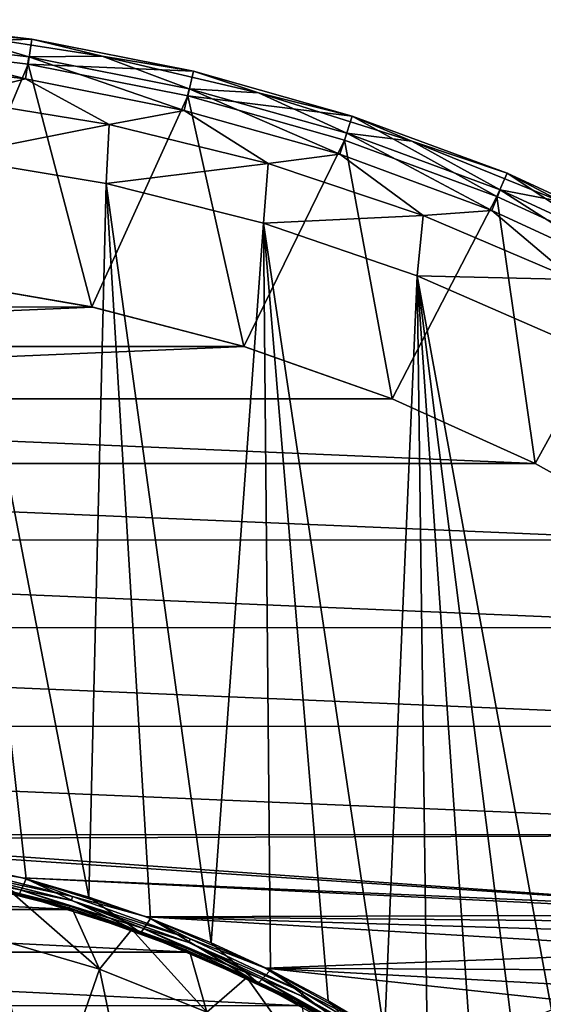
# Model space of a CAD drawing. Header units: millimetres. Extents: x -25 to 25, y -25 to 25.
# Tile 40 of 41: x 3.8 to 10, y 13.2 to 24.9. Entities that reach past the tile are written whole.
import ezdxf

# ---------------------------------------------------------------- set-up
doc = ezdxf.new("R2010")
doc.units = ezdxf.units.MM
doc.header["$LTSCALE"] = 65.185185
for name, color, linetype in [('1', 7, 'CONTINUOUS'), ('13', 7, 'CONTINUOUS'), ('15', 7, 'CONTINUOUS'), ('18', 7, 'CONTINUOUS'), ('2', 7, 'CONTINUOUS'), ('21', 7, 'CONTINUOUS'), ('23', 7, 'CONTINUOUS'), ('24', 7, 'CONTINUOUS'), ('4', 7, 'CONTINUOUS'), ('55', 7, 'CONTINUOUS'), ('56', 7, 'CONTINUOUS'), ('6', 7, 'CONTINUOUS'), ('67', 7, 'CONTINUOUS'), ('7', 7, 'CONTINUOUS'), ('9', 7, 'CONTINUOUS')]:
    doc.layers.add(name, color=color, linetype=linetype)

msp = doc.modelspace()

# ---------------------------------------------------------------- linework, layer by layer
at = {"layer": '1', "linetype": 'Continuous'}
for points in [[(2.798, 21.821, 2.5), (4.635, 21.506, 2.5), (-4.624, 21.508, 2.5), (2.798, 21.821, 2.5)], [(-4.624, 21.508, 2.5), (4.635, 21.506, 2.5), (-6.434, 21.038, 2.5), (-4.624, 21.508, 2.5)], [(4.635, 21.506, 2.5), (6.44, 21.036, 2.5), (-6.434, 21.038, 2.5), (4.635, 21.506, 2.5)], [(-6.434, 21.038, 2.5), (6.44, 21.036, 2.5), (-8.198, 20.416, 2.5), (-6.434, 21.038, 2.5)], [(6.44, 21.036, 2.5), (8.199, 20.415, 2.5), (-8.198, 20.416, 2.5), (6.44, 21.036, 2.5)], [(-8.198, 20.416, 2.5), (9.9, 19.647, 2.5), (-9.903, 19.645, 2.5), (-8.198, 20.416, 2.5)], [(8.199, 20.415, 2.5), (9.9, 19.647, 2.5), (-8.198, 20.416, 2.5), (8.199, 20.415, 2.5)], [(-9.903, 19.645, 2.5), (11.529, 18.737, 2.5), (-11.535, 18.734, 2.5), (-9.903, 19.645, 2.5)], [(9.9, 19.647, 2.5), (11.529, 18.737, 2.5), (-9.903, 19.645, 2.5), (9.9, 19.647, 2.5)], [(-11.535, 18.734, 2.5), (13.074, 17.694, 2.5), (-13.081, 17.689, 2.5), (-11.535, 18.734, 2.5)], [(11.529, 18.737, 2.5), (13.074, 17.694, 2.5), (-11.535, 18.734, 2.5), (11.529, 18.737, 2.5)], [(-13.081, 17.689, 2.5), (14.525, 16.524, 2.5), (-14.531, 16.518, 2.5), (-13.081, 17.689, 2.5)], [(13.074, 17.694, 2.5), (14.525, 16.524, 2.5), (-13.081, 17.689, 2.5), (13.074, 17.694, 2.5)], [(-14.531, 16.518, 2.5), (15.873, 15.233, 2.5), (-15.879, 15.226, 2.5), (-14.531, 16.518, 2.5)], [(14.525, 16.524, 2.5), (15.873, 15.233, 2.5), (-14.531, 16.518, 2.5), (14.525, 16.524, 2.5)], [(15.873, 15.233, 2.5), (0.757, 15.181, 2.5), (-15.879, 15.226, 2.5), (15.873, 15.233, 2.5)], [(13.081, 14.311, 2.5), (0.757, 15.181, 2.5), (15.873, 15.233, 2.5), (13.081, 14.311, 2.5)], [(2.29, 15.026, 2.5), (0.757, 15.181, 2.5), (13.081, 14.311, 2.5), (2.29, 15.026, 2.5)], [(3.802, 14.717, 2.5), (2.29, 15.026, 2.5), (13.081, 14.311, 2.5), (3.802, 14.717, 2.5)], [(5.276, 14.255, 2.5), (3.802, 14.717, 2.5), (12.807, 14.28, 2.5), (5.276, 14.255, 2.5)], [(3.802, 14.717, 2.5), (13.081, 14.311, 2.5), (12.807, 14.28, 2.5), (3.802, 14.717, 2.5)], [(12.547, 14.189, 2.5), (5.276, 14.255, 2.5), (12.807, 14.28, 2.5), (12.547, 14.189, 2.5)], [(6.694, 13.646, 2.5), (5.276, 14.255, 2.5), (12.121, 13.849, 2.5), (6.694, 13.646, 2.5)], [(12.121, 13.849, 2.5), (5.276, 14.255, 2.5), (12.314, 14.042, 2.5), (12.121, 13.849, 2.5)], [(12.314, 14.042, 2.5), (5.276, 14.255, 2.5), (12.547, 14.189, 2.5), (12.314, 14.042, 2.5)], [(11.975, 13.617, 2.5), (6.694, 13.646, 2.5), (12.121, 13.849, 2.5), (11.975, 13.617, 2.5)], [(11.884, 13.358, 2.5), (6.694, 13.646, 2.5), (11.975, 13.617, 2.5), (11.884, 13.358, 2.5)], [(8.041, 12.899, 2.5), (6.694, 13.646, 2.5), (11.852, 13.085, 2.5), (8.041, 12.899, 2.5)], [(11.852, 13.085, 2.5), (6.694, 13.646, 2.5), (11.884, 13.358, 2.5), (11.852, 13.085, 2.5)]]:
    msp.add_3dface(points, dxfattribs=at)
at = {"layer": '13', "linetype": 'Continuous'}
for points in [[(1.961, 24.923, 0.3), (3.911, 24.692, 0.688), (3.911, 24.692, 0.3), (1.961, 24.923, 0.3)], [(1.961, 24.923, 0.688), (3.911, 24.692, 0.688), (1.961, 24.923, 0.3), (1.961, 24.923, 0.688)], [(3.911, 24.692, 0.3), (5.836, 24.309, 0.688), (5.836, 24.309, 0.3), (3.911, 24.692, 0.3)], [(3.911, 24.692, 0.688), (5.836, 24.309, 0.688), (3.911, 24.692, 0.3), (3.911, 24.692, 0.688)], [(5.836, 24.309, 0.3), (7.725, 23.776, 0.688), (7.725, 23.776, 0.3), (5.836, 24.309, 0.3)], [(5.836, 24.309, 0.688), (7.725, 23.776, 0.688), (5.836, 24.309, 0.3), (5.836, 24.309, 0.688)], [(7.725, 23.776, 0.3), (9.567, 23.097, 0.688), (9.567, 23.097, 0.3), (7.725, 23.776, 0.3)], [(7.725, 23.776, 0.688), (9.567, 23.097, 0.688), (7.725, 23.776, 0.3), (7.725, 23.776, 0.688)], [(9.567, 23.097, 0.3), (11.35, 22.275, 0.688), (11.35, 22.275, 0.3), (9.567, 23.097, 0.3)], [(9.567, 23.097, 0.688), (11.35, 22.275, 0.688), (9.567, 23.097, 0.3), (9.567, 23.097, 0.688)]]:
    msp.add_3dface(points, dxfattribs=at)
at = {"layer": '15', "linetype": 'Continuous'}
for points in [[(4.395, 14.342, 11.062), (4.395, 14.342, 9.5), (2.955, 14.706, 9.5), (4.395, 14.342, 11.062)], [(3.679, 14.542, 11.062), (4.395, 14.342, 11.062), (2.955, 14.706, 9.5), (3.679, 14.542, 11.062)], [(5.793, 13.836, 11.062), (5.792, 13.836, 9.5), (4.395, 14.342, 9.5), (5.793, 13.836, 11.062)], [(5.101, 14.106, 11.062), (5.793, 13.836, 11.062), (4.395, 14.342, 9.5), (5.101, 14.106, 11.062)], [(4.395, 14.342, 11.062), (5.101, 14.106, 11.062), (4.395, 14.342, 9.5), (4.395, 14.342, 11.062)], [(6.472, 13.532, 11.062), (7.134, 13.195, 11.062), (5.792, 13.836, 9.5), (6.472, 13.532, 11.062)], [(5.793, 13.836, 11.062), (6.472, 13.532, 11.062), (5.792, 13.836, 9.5), (5.793, 13.836, 11.062)], [(7.134, 13.195, 11.062), (7.134, 13.195, 9.5), (5.792, 13.836, 9.5), (7.134, 13.195, 11.062)]]:
    msp.add_3dface(points, dxfattribs=at)
at = {"layer": '18', "linetype": 'Continuous'}
for points in [[(4.59, 14.49, 4), (2.89, 23.291, 4), (3.843, 14.706, 4), (4.59, 14.49, 4)], [(4.797, 22.975, 4), (2.89, 23.291, 4), (4.59, 14.49, 4), (4.797, 22.975, 4)], [(3.843, 14.706, 4), (2.89, 23.291, 4), (3.086, 14.883, 4), (3.843, 14.706, 4)], [(5.324, 14.237, 4), (4.797, 22.975, 4), (4.59, 14.49, 4), (5.324, 14.237, 4)], [(6.046, 13.946, 4), (4.797, 22.975, 4), (5.324, 14.237, 4), (6.046, 13.946, 4)], [(6.669, 22.502, 4), (4.797, 22.975, 4), (6.046, 13.946, 4), (6.669, 22.502, 4)], [(6.75, 13.619, 4), (6.669, 22.502, 4), (6.046, 13.946, 4), (6.75, 13.619, 4)], [(8.497, 21.878, 4), (6.669, 22.502, 4), (8.108, 12.857, 4), (8.497, 21.878, 4)], [(7.437, 13.256, 4), (6.669, 22.502, 4), (6.75, 13.619, 4), (7.437, 13.256, 4)], [(8.108, 12.857, 4), (6.669, 22.502, 4), (7.437, 13.256, 4), (8.108, 12.857, 4)], [(8.616, 12.81, 4), (8.497, 21.878, 4), (8.108, 12.857, 4), (8.616, 12.81, 4)], [(10.094, 13.151, 4), (8.497, 21.878, 4), (9.622, 12.959, 4), (10.094, 13.151, 4)], [(10.269, 21.104, 4), (8.497, 21.878, 4), (10.094, 13.151, 4), (10.269, 21.104, 4)], [(9.125, 12.844, 4), (8.497, 21.878, 4), (8.616, 12.81, 4), (9.125, 12.844, 4)], [(9.622, 12.959, 4), (8.497, 21.878, 4), (9.125, 12.844, 4), (9.622, 12.959, 4)]]:
    msp.add_3dface(points, dxfattribs=at)
at = {"layer": '2', "linetype": 'Continuous'}
for points in [[(4.834, 23.677, 3.133), (2.913, 23.989, 3.133), (2.89, 23.291, 4), (4.834, 23.677, 3.133)], [(4.797, 22.975, 4), (4.834, 23.677, 3.133), (2.89, 23.291, 4), (4.797, 22.975, 4)], [(6.723, 23.211, 3.133), (4.834, 23.677, 3.133), (4.797, 22.975, 4), (6.723, 23.211, 3.133)], [(6.669, 22.502, 4), (6.723, 23.211, 3.133), (4.797, 22.975, 4), (6.669, 22.502, 4)], [(8.569, 22.595, 3.133), (6.723, 23.211, 3.133), (6.669, 22.502, 4), (8.569, 22.595, 3.133)], [(8.497, 21.878, 4), (8.569, 22.595, 3.133), (6.669, 22.502, 4), (8.497, 21.878, 4)], [(10.359, 21.832, 3.133), (8.569, 22.595, 3.133), (8.497, 21.878, 4), (10.359, 21.832, 3.133)], [(10.269, 21.104, 4), (10.359, 21.832, 3.133), (8.497, 21.878, 4), (10.269, 21.104, 4)], [(3.401, 14.019, 11.378), (4.718, 13.633, 11.378), (3.679, 14.542, 11.062), (3.401, 14.019, 11.378)], [(3.679, 14.542, 11.062), (4.718, 13.633, 11.378), (4.395, 14.342, 11.062), (3.679, 14.542, 11.062)], [(4.395, 14.342, 11.062), (4.718, 13.633, 11.378), (5.101, 14.106, 11.062), (4.395, 14.342, 11.062)], [(4.718, 13.633, 11.378), (5.993, 13.122, 11.378), (5.101, 14.106, 11.062), (4.718, 13.633, 11.378)], [(5.101, 14.106, 11.062), (5.993, 13.122, 11.378), (5.793, 13.836, 11.062), (5.101, 14.106, 11.062)], [(2.947, 12.148, 12.325), (4.088, 11.813, 12.325), (3.401, 14.019, 11.378), (2.947, 12.148, 12.325)], [(3.401, 14.019, 11.378), (4.088, 11.813, 12.325), (4.718, 13.633, 11.378), (3.401, 14.019, 11.378)], [(5.793, 13.836, 11.062), (5.993, 13.122, 11.378), (6.472, 13.532, 11.062), (5.793, 13.836, 11.062)], [(4.088, 11.813, 12.325), (5.193, 11.37, 12.325), (4.718, 13.633, 11.378), (4.088, 11.813, 12.325)], [(4.718, 13.633, 11.378), (5.193, 11.37, 12.325), (5.993, 13.122, 11.378), (4.718, 13.633, 11.378)], [(5.993, 13.122, 11.378), (7.213, 12.493, 11.378), (6.472, 13.532, 11.062), (5.993, 13.122, 11.378)], [(6.472, 13.532, 11.062), (7.213, 12.493, 11.378), (7.134, 13.195, 11.062), (6.472, 13.532, 11.062)]]:
    msp.add_3dface(points, dxfattribs=at)
at = {"layer": '21', "linetype": 'Continuous'}
for points in [[(1.948, 24.623), (1.961, 24.923, 0.3), (3.911, 24.692, 0.3), (1.948, 24.623)], [(3.869, 24.395), (1.948, 24.623), (3.911, 24.692, 0.3), (3.869, 24.395)], [(3.869, 24.395), (3.911, 24.692, 0.3), (5.836, 24.309, 0.3), (3.869, 24.395)], [(5.767, 24.017), (3.869, 24.395), (5.836, 24.309, 0.3), (5.767, 24.017)], [(5.767, 24.017), (5.836, 24.309, 0.3), (7.725, 23.776, 0.3), (5.767, 24.017)], [(7.631, 23.492), (5.767, 24.017), (7.725, 23.776, 0.3), (7.631, 23.492)], [(9.447, 22.822), (7.631, 23.492), (7.725, 23.776, 0.3), (9.447, 22.822)], [(9.447, 22.822), (7.725, 23.776, 0.3), (9.567, 23.097, 0.3), (9.447, 22.822)], [(11.207, 22.011), (9.447, 22.822), (9.567, 23.097, 0.3), (11.207, 22.011)], [(11.207, 22.011), (9.567, 23.097, 0.3), (11.35, 22.275, 0.3), (11.207, 22.011)]]:
    msp.add_3dface(points, dxfattribs=at)
at = {"layer": '23', "linetype": 'Continuous'}
for points in [[(1.924, 24.447, 2.582), (3.836, 24.221, 2.582), (1.945, 24.709, 1.98), (1.924, 24.447, 2.582)], [(1.945, 24.709, 1.98), (3.836, 24.221, 2.582), (3.877, 24.48, 1.98), (1.945, 24.709, 1.98)], [(3.836, 24.221, 2.582), (5.725, 23.845, 2.582), (3.877, 24.48, 1.98), (3.836, 24.221, 2.582)], [(3.877, 24.48, 1.98), (5.725, 23.845, 2.582), (5.786, 24.101, 1.98), (3.877, 24.48, 1.98)], [(1.924, 24.447, 2.582), (2.913, 23.989, 3.133), (3.836, 24.221, 2.582), (1.924, 24.447, 2.582)], [(2.913, 23.989, 3.133), (4.834, 23.677, 3.133), (3.836, 24.221, 2.582), (2.913, 23.989, 3.133)], [(3.836, 24.221, 2.582), (4.834, 23.677, 3.133), (5.725, 23.845, 2.582), (3.836, 24.221, 2.582)], [(5.725, 23.845, 2.582), (7.578, 23.323, 2.582), (5.786, 24.101, 1.98), (5.725, 23.845, 2.582)], [(5.786, 24.101, 1.98), (7.578, 23.323, 2.582), (7.659, 23.572, 1.98), (5.786, 24.101, 1.98)], [(4.834, 23.677, 3.133), (6.723, 23.211, 3.133), (5.725, 23.845, 2.582), (4.834, 23.677, 3.133)], [(5.725, 23.845, 2.582), (6.723, 23.211, 3.133), (7.578, 23.323, 2.582), (5.725, 23.845, 2.582)], [(7.578, 23.323, 2.582), (9.385, 22.656, 2.582), (7.659, 23.572, 1.98), (7.578, 23.323, 2.582)], [(7.659, 23.572, 1.98), (9.385, 22.656, 2.582), (9.485, 22.899, 1.98), (7.659, 23.572, 1.98)], [(6.723, 23.211, 3.133), (8.569, 22.595, 3.133), (7.578, 23.323, 2.582), (6.723, 23.211, 3.133)], [(7.578, 23.323, 2.582), (8.569, 22.595, 3.133), (9.385, 22.656, 2.582), (7.578, 23.323, 2.582)], [(9.385, 22.656, 2.582), (11.133, 21.85, 2.582), (9.485, 22.899, 1.98), (9.385, 22.656, 2.582)], [(9.485, 22.899, 1.98), (11.133, 21.85, 2.582), (11.252, 22.084, 1.98), (9.485, 22.899, 1.98)], [(8.569, 22.595, 3.133), (10.359, 21.832, 3.133), (9.385, 22.656, 2.582), (8.569, 22.595, 3.133)], [(9.385, 22.656, 2.582), (10.359, 21.832, 3.133), (11.133, 21.85, 2.582), (9.385, 22.656, 2.582)]]:
    msp.add_3dface(points, dxfattribs=at)
at = {"layer": '24', "linetype": 'Continuous'}
for points in [[(3.911, 24.692, 0.688), (1.961, 24.923, 0.688), (2.861, 24.781, 1.343), (3.911, 24.692, 0.688)], [(1.945, 24.709, 1.98), (3.877, 24.48, 1.98), (2.861, 24.781, 1.343), (1.945, 24.709, 1.98)], [(4.75, 24.49, 1.343), (3.911, 24.692, 0.688), (2.861, 24.781, 1.343), (4.75, 24.49, 1.343)], [(3.877, 24.48, 1.98), (4.75, 24.49, 1.343), (2.861, 24.781, 1.343), (3.877, 24.48, 1.98)], [(5.836, 24.309, 0.688), (3.911, 24.692, 0.688), (4.75, 24.49, 1.343), (5.836, 24.309, 0.688)], [(3.877, 24.48, 1.98), (5.786, 24.101, 1.98), (4.75, 24.49, 1.343), (3.877, 24.48, 1.98)], [(6.61, 24.054, 1.343), (5.836, 24.309, 0.688), (4.75, 24.49, 1.343), (6.61, 24.054, 1.343)], [(5.786, 24.101, 1.98), (6.61, 24.054, 1.343), (4.75, 24.49, 1.343), (5.786, 24.101, 1.98)], [(7.725, 23.776, 0.688), (5.836, 24.309, 0.688), (6.61, 24.054, 1.343), (7.725, 23.776, 0.688)], [(5.786, 24.101, 1.98), (7.659, 23.572, 1.98), (6.61, 24.054, 1.343), (5.786, 24.101, 1.98)], [(8.432, 23.478, 1.343), (7.725, 23.776, 0.688), (6.61, 24.054, 1.343), (8.432, 23.478, 1.343)], [(7.659, 23.572, 1.98), (8.432, 23.478, 1.343), (6.61, 24.054, 1.343), (7.659, 23.572, 1.98)], [(9.567, 23.097, 0.688), (7.725, 23.776, 0.688), (8.432, 23.478, 1.343), (9.567, 23.097, 0.688)], [(7.659, 23.572, 1.98), (9.485, 22.899, 1.98), (8.432, 23.478, 1.343), (7.659, 23.572, 1.98)], [(10.205, 22.763, 1.343), (9.567, 23.097, 0.688), (8.432, 23.478, 1.343), (10.205, 22.763, 1.343)], [(9.485, 22.899, 1.98), (10.205, 22.763, 1.343), (8.432, 23.478, 1.343), (9.485, 22.899, 1.98)], [(11.35, 22.275, 0.688), (9.567, 23.097, 0.688), (10.205, 22.763, 1.343), (11.35, 22.275, 0.688)], [(9.485, 22.899, 1.98), (11.252, 22.084, 1.98), (10.205, 22.763, 1.343), (9.485, 22.899, 1.98)]]:
    msp.add_3dface(points, dxfattribs=at)
at = {"layer": '4', "linetype": 'Continuous'}
for points in [[(5.21, 14.066, 2.7), (3.76, 14.521, 3.8), (3.76, 14.521, 2.7), (5.21, 14.066, 2.7)], [(5.21, 14.066, 3.8), (3.76, 14.521, 3.8), (5.21, 14.066, 2.7), (5.21, 14.066, 3.8)], [(6.606, 13.467, 2.7), (5.21, 14.066, 3.8), (5.21, 14.066, 2.7), (6.606, 13.467, 2.7)], [(6.606, 13.467, 3.8), (5.21, 14.066, 3.8), (6.606, 13.467, 2.7), (6.606, 13.467, 3.8)], [(7.934, 12.73, 2.7), (6.606, 13.467, 3.8), (6.606, 13.467, 2.7), (7.934, 12.73, 2.7)], [(7.934, 12.73, 3.8), (6.606, 13.467, 3.8), (7.934, 12.73, 2.7), (7.934, 12.73, 3.8)]]:
    msp.add_3dface(points, dxfattribs=at)
at = {"layer": '55', "linetype": 'Continuous'}
for points in [[(3.774, 14.578, 2.559), (2.932, 14.738, 2.6), (2.28, 14.885, 2.559), (3.774, 14.578, 2.559)], [(4.362, 14.38, 2.6), (2.928, 14.718, 2.648), (2.932, 14.738, 2.6), (4.362, 14.38, 2.6)], [(4.356, 14.361, 2.648), (2.928, 14.718, 2.648), (4.362, 14.38, 2.6), (4.356, 14.361, 2.648)], [(4.356, 14.361, 2.648), (3.76, 14.521, 2.7), (2.928, 14.718, 2.648), (4.356, 14.361, 2.648)], [(4.362, 14.38, 2.6), (2.932, 14.738, 2.6), (3.774, 14.578, 2.559), (4.362, 14.38, 2.6)], [(5.21, 14.066, 2.7), (3.76, 14.521, 2.7), (4.356, 14.361, 2.648), (5.21, 14.066, 2.7)], [(5.23, 14.121, 2.559), (4.362, 14.38, 2.6), (3.774, 14.578, 2.559), (5.23, 14.121, 2.559)], [(5.751, 13.883, 2.6), (4.356, 14.361, 2.648), (4.362, 14.38, 2.6), (5.751, 13.883, 2.6)], [(5.743, 13.864, 2.648), (4.356, 14.361, 2.648), (5.751, 13.883, 2.6), (5.743, 13.864, 2.648)], [(5.743, 13.864, 2.648), (5.21, 14.066, 2.7), (4.356, 14.361, 2.648), (5.743, 13.864, 2.648)], [(5.751, 13.883, 2.6), (4.362, 14.38, 2.6), (5.23, 14.121, 2.559), (5.751, 13.883, 2.6)], [(6.606, 13.467, 2.7), (5.21, 14.066, 2.7), (5.743, 13.864, 2.648), (6.606, 13.467, 2.7)], [(6.632, 13.52, 2.559), (5.751, 13.883, 2.6), (5.23, 14.121, 2.559), (6.632, 13.52, 2.559)], [(7.084, 13.252, 2.6), (5.743, 13.864, 2.648), (5.751, 13.883, 2.6), (7.084, 13.252, 2.6)], [(7.074, 13.235, 2.648), (5.743, 13.864, 2.648), (7.084, 13.252, 2.6), (7.074, 13.235, 2.648)], [(7.074, 13.235, 2.648), (6.606, 13.467, 2.7), (5.743, 13.864, 2.648), (7.074, 13.235, 2.648)], [(7.084, 13.252, 2.6), (5.751, 13.883, 2.6), (6.632, 13.52, 2.559), (7.084, 13.252, 2.6)], [(7.934, 12.73, 2.7), (6.606, 13.467, 2.7), (7.074, 13.235, 2.648), (7.934, 12.73, 2.7)], [(7.965, 12.779, 2.559), (7.084, 13.252, 2.6), (6.632, 13.52, 2.559), (7.965, 12.779, 2.559)], [(8.348, 12.494, 2.6), (7.074, 13.235, 2.648), (7.084, 13.252, 2.6), (8.348, 12.494, 2.6)], [(8.337, 12.478, 2.648), (7.074, 13.235, 2.648), (8.348, 12.494, 2.6), (8.337, 12.478, 2.648)], [(8.337, 12.478, 2.648), (7.934, 12.73, 2.7), (7.074, 13.235, 2.648), (8.337, 12.478, 2.648)], [(8.348, 12.494, 2.6), (7.084, 13.252, 2.6), (7.965, 12.779, 2.559), (8.348, 12.494, 2.6)]]:
    msp.add_3dface(points, dxfattribs=at)
at = {"layer": '56', "linetype": 'Continuous'}
for points in [[(2.29, 15.026, 2.5), (3.802, 14.717, 2.5), (2.955, 14.857, 2.507), (2.29, 15.026, 2.5)], [(3.774, 14.578, 2.559), (2.28, 14.885, 2.559), (2.946, 14.81, 2.527), (3.774, 14.578, 2.559)], [(2.955, 14.857, 2.507), (4.397, 14.496, 2.507), (2.946, 14.81, 2.527), (2.955, 14.857, 2.507)], [(4.397, 14.496, 2.507), (4.383, 14.45, 2.527), (2.946, 14.81, 2.527), (4.397, 14.496, 2.507)], [(4.383, 14.45, 2.527), (3.774, 14.578, 2.559), (2.946, 14.81, 2.527), (4.383, 14.45, 2.527)], [(2.955, 14.857, 2.507), (3.802, 14.717, 2.5), (4.397, 14.496, 2.507), (2.955, 14.857, 2.507)], [(3.802, 14.717, 2.5), (5.276, 14.255, 2.5), (4.397, 14.496, 2.507), (3.802, 14.717, 2.5)], [(5.23, 14.121, 2.559), (3.774, 14.578, 2.559), (4.383, 14.45, 2.527), (5.23, 14.121, 2.559)], [(4.397, 14.496, 2.507), (5.797, 13.995, 2.507), (4.383, 14.45, 2.527), (4.397, 14.496, 2.507)], [(5.797, 13.995, 2.507), (5.779, 13.951, 2.527), (4.383, 14.45, 2.527), (5.797, 13.995, 2.507)], [(5.779, 13.951, 2.527), (5.23, 14.121, 2.559), (4.383, 14.45, 2.527), (5.779, 13.951, 2.527)], [(4.397, 14.496, 2.507), (5.276, 14.255, 2.5), (5.797, 13.995, 2.507), (4.397, 14.496, 2.507)], [(5.276, 14.255, 2.5), (6.694, 13.646, 2.5), (5.797, 13.995, 2.507), (5.276, 14.255, 2.5)], [(6.632, 13.52, 2.559), (5.23, 14.121, 2.559), (5.779, 13.951, 2.527), (6.632, 13.52, 2.559)], [(5.797, 13.995, 2.507), (7.141, 13.36, 2.507), (5.779, 13.951, 2.527), (5.797, 13.995, 2.507)], [(7.141, 13.36, 2.507), (7.118, 13.317, 2.527), (5.779, 13.951, 2.527), (7.141, 13.36, 2.507)], [(7.118, 13.317, 2.527), (6.632, 13.52, 2.559), (5.779, 13.951, 2.527), (7.118, 13.317, 2.527)], [(5.797, 13.995, 2.507), (6.694, 13.646, 2.5), (7.141, 13.36, 2.507), (5.797, 13.995, 2.507)], [(6.694, 13.646, 2.5), (8.041, 12.899, 2.5), (7.141, 13.36, 2.507), (6.694, 13.646, 2.5)], [(7.965, 12.779, 2.559), (6.632, 13.52, 2.559), (7.118, 13.317, 2.527), (7.965, 12.779, 2.559)], [(7.141, 13.36, 2.507), (8.416, 12.595, 2.507), (7.118, 13.317, 2.527), (7.141, 13.36, 2.507)], [(7.141, 13.36, 2.507), (8.041, 12.899, 2.5), (8.416, 12.595, 2.507), (7.141, 13.36, 2.507)], [(8.416, 12.595, 2.507), (8.389, 12.555, 2.527), (7.118, 13.317, 2.527), (8.416, 12.595, 2.507)], [(8.389, 12.555, 2.527), (7.965, 12.779, 2.559), (7.118, 13.317, 2.527), (8.389, 12.555, 2.527)]]:
    msp.add_3dface(points, dxfattribs=at)
at = {"layer": '6', "linetype": 'Continuous'}
for points in [[(1.948, 24.623), (3.869, 24.395), (2.784, 21.823), (1.948, 24.623)], [(2.784, 21.823), (3.869, 24.395), (4.624, 21.508), (2.784, 21.823)], [(3.869, 24.395), (5.767, 24.017), (4.624, 21.508), (3.869, 24.395)], [(4.624, 21.508), (5.767, 24.017), (6.434, 21.038), (4.624, 21.508)], [(5.767, 24.017), (7.631, 23.492), (6.434, 21.038), (5.767, 24.017)], [(6.434, 21.038), (7.631, 23.492), (8.198, 20.416), (6.434, 21.038)], [(7.631, 23.492), (9.447, 22.822), (8.198, 20.416), (7.631, 23.492)], [(8.198, 20.416), (9.447, 22.822), (9.903, 19.645), (8.198, 20.416)], [(9.447, 22.822), (11.207, 22.011), (9.903, 19.645), (9.447, 22.822)], [(9.903, 19.645), (11.207, 22.011), (11.535, 18.734), (9.903, 19.645)]]:
    msp.add_3dface(points, dxfattribs=at)
at = {"layer": '67', "linetype": 'Continuous'}
for points in [[(3.76, 14.521, 3.8), (3.843, 14.706, 4), (3.086, 14.883, 4), (3.76, 14.521, 3.8)], [(3.76, 14.521, 3.8), (5.21, 14.066, 3.8), (3.843, 14.706, 4), (3.76, 14.521, 3.8)], [(5.21, 14.066, 3.8), (4.59, 14.49, 4), (3.843, 14.706, 4), (5.21, 14.066, 3.8)], [(5.21, 14.066, 3.8), (5.324, 14.237, 4), (4.59, 14.49, 4), (5.21, 14.066, 3.8)], [(5.21, 14.066, 3.8), (6.606, 13.467, 3.8), (5.324, 14.237, 4), (5.21, 14.066, 3.8)], [(6.606, 13.467, 3.8), (6.046, 13.946, 4), (5.324, 14.237, 4), (6.606, 13.467, 3.8)], [(6.606, 13.467, 3.8), (6.75, 13.619, 4), (6.046, 13.946, 4), (6.606, 13.467, 3.8)], [(6.606, 13.467, 3.8), (7.934, 12.73, 3.8), (6.75, 13.619, 4), (6.606, 13.467, 3.8)], [(7.934, 12.73, 3.8), (7.437, 13.256, 4), (6.75, 13.619, 4), (7.934, 12.73, 3.8)], [(7.934, 12.73, 3.8), (8.108, 12.857, 4), (7.437, 13.256, 4), (7.934, 12.73, 3.8)]]:
    msp.add_3dface(points, dxfattribs=at)
at = {"layer": '7', "linetype": 'Continuous'}
for points in [[(2.798, 21.821, 2.5), (2.784, 21.823), (4.624, 21.508), (2.798, 21.821, 2.5)], [(4.635, 21.506, 2.5), (2.798, 21.821, 2.5), (4.624, 21.508), (4.635, 21.506, 2.5)], [(4.635, 21.506, 2.5), (4.624, 21.508), (6.434, 21.038), (4.635, 21.506, 2.5)], [(6.44, 21.036, 2.5), (4.635, 21.506, 2.5), (6.434, 21.038), (6.44, 21.036, 2.5)], [(6.44, 21.036, 2.5), (6.434, 21.038), (8.198, 20.416), (6.44, 21.036, 2.5)], [(8.199, 20.415, 2.5), (6.44, 21.036, 2.5), (8.198, 20.416), (8.199, 20.415, 2.5)], [(8.199, 20.415, 2.5), (8.198, 20.416), (9.903, 19.645), (8.199, 20.415, 2.5)], [(9.9, 19.647, 2.5), (8.199, 20.415, 2.5), (9.903, 19.645), (9.9, 19.647, 2.5)], [(11.529, 18.737, 2.5), (9.9, 19.647, 2.5), (9.903, 19.645), (11.529, 18.737, 2.5)], [(11.529, 18.737, 2.5), (9.903, 19.645), (11.535, 18.734), (11.529, 18.737, 2.5)]]:
    msp.add_3dface(points, dxfattribs=at)
at = {"layer": '9', "linetype": 'Continuous'}
for points in [[(-2.955, 14.706, 9.5), (4.395, 14.342, 9.5), (-4.395, 14.342, 9.5), (-2.955, 14.706, 9.5)], [(2.955, 14.706, 9.5), (4.395, 14.342, 9.5), (-2.955, 14.706, 9.5), (2.955, 14.706, 9.5)], [(-4.395, 14.342, 9.5), (5.792, 13.836, 9.5), (-5.792, 13.836, 9.5), (-4.395, 14.342, 9.5)], [(4.395, 14.342, 9.5), (5.792, 13.836, 9.5), (-4.395, 14.342, 9.5), (4.395, 14.342, 9.5)], [(7.134, 13.195, 9.5), (-7.134, 13.195, 9.5), (-5.792, 13.836, 9.5), (7.134, 13.195, 9.5)], [(5.792, 13.836, 9.5), (7.134, 13.195, 9.5), (-5.792, 13.836, 9.5), (5.792, 13.836, 9.5)]]:
    msp.add_3dface(points, dxfattribs=at)

doc.saveas('drawing.dxf')
